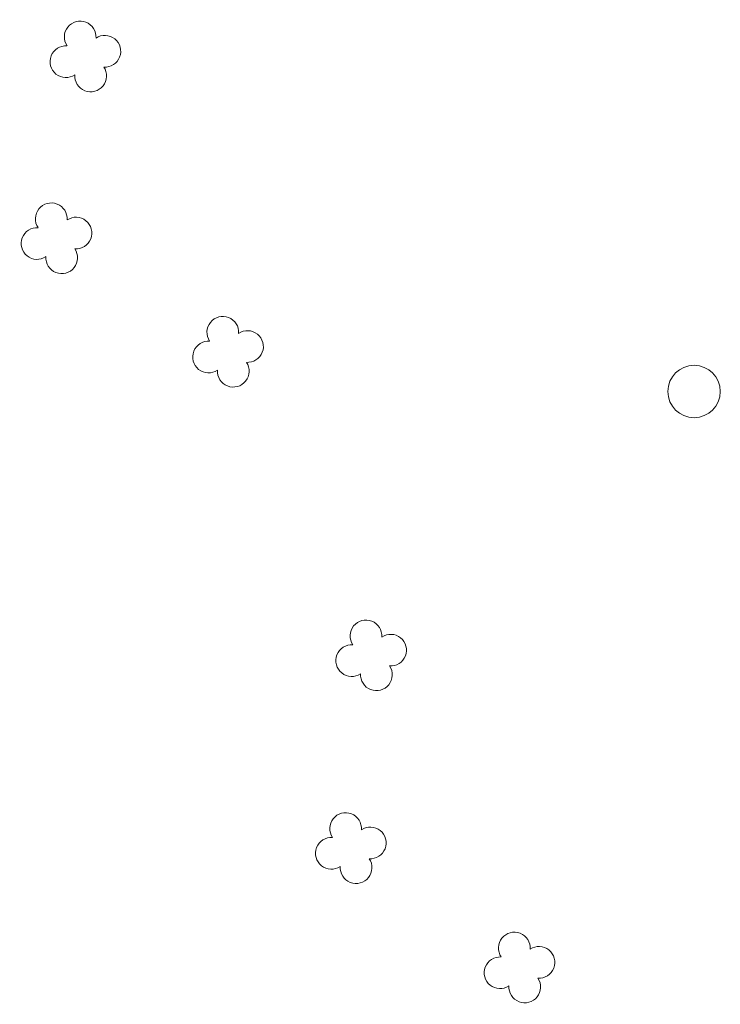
# Model space of a CAD drawing. Header units: metres. Extents: x 43144 to 46063, y 371355 to 373145.
# Tile 48 of 136: x 45253 to 45269, y 372150 to 372172. Entities that reach past the tile are written whole.
import ezdxf

# ---------------------------------------------------------------- set-up
doc = ezdxf.new("R2010")
doc.units = ezdxf.units.M

msp = doc.modelspace()

# ---------------------------------------------------------------- linework, layer by layer
at = {"layer": '', "color": 30, "linetype": 'Continuous', "lineweight": 0}
msp.add_circle((45268.296, 372163.713), 0.6, dxfattribs=at)
msp.add_circle((45268.296, 372163.713), 0.6, dxfattribs=at)
msp.add_circle((45268.296, 372163.713), 0.6, dxfattribs=at)
msp.add_circle((45268.296, 372163.713), 0.6, dxfattribs=at)
msp.add_circle((45268.296, 372163.713), 0.6, dxfattribs=at)
msp.add_circle((45268.296, 372163.713), 0.6, dxfattribs=at)
msp.add_circle((45268.296, 372163.713), 0.6, dxfattribs=at)
msp.add_circle((45268.296, 372163.713), 0.6, dxfattribs=at)
msp.add_circle((45268.296, 372163.713), 0.6, dxfattribs=at)
msp.add_circle((45268.296, 372163.713), 0.6, dxfattribs=at)
msp.add_circle((45268.296, 372163.713), 0.6, dxfattribs=at)
msp.add_circle((45268.296, 372163.713), 0.6, dxfattribs=at)
msp.add_circle((45268.296, 372163.713), 0.6, dxfattribs=at)
msp.add_circle((45268.296, 372163.713), 0.6, dxfattribs=at)
msp.add_circle((45268.296, 372163.713), 0.6, dxfattribs=at)
msp.add_circle((45268.296, 372163.713), 0.6, dxfattribs=at)
msp.add_circle((45268.296, 372163.713), 0.6, dxfattribs=at)
msp.add_circle((45268.296, 372163.713), 0.6, dxfattribs=at)
msp.add_circle((45268.296, 372163.713), 0.6, dxfattribs=at)
msp.add_circle((45268.296, 372163.713), 0.6, dxfattribs=at)
msp.add_circle((45268.296, 372163.713), 0.6, dxfattribs=at)
msp.add_circle((45268.296, 372163.713), 0.6, dxfattribs=at)
msp.add_circle((45268.296, 372163.713), 0.6, dxfattribs=at)
msp.add_circle((45268.296, 372163.713), 0.6, dxfattribs=at)
msp.add_circle((45268.296, 372163.713), 0.6, dxfattribs=at)
msp.add_circle((45268.296, 372163.713), 0.6, dxfattribs=at)
msp.add_circle((45268.296, 372163.713), 0.6, dxfattribs=at)
msp.add_circle((45268.296, 372163.713), 0.6, dxfattribs=at)
msp.add_circle((45268.296, 372163.713), 0.6, dxfattribs=at)
msp.add_circle((45268.296, 372163.713), 0.6, dxfattribs=at)
msp.add_circle((45268.296, 372163.713), 0.6, dxfattribs=at)
msp.add_circle((45268.296, 372163.713), 0.6, dxfattribs=at)
msp.add_circle((45268.296, 372163.713), 0.6, dxfattribs=at)
msp.add_circle((45268.296, 372163.713), 0.6, dxfattribs=at)
at = {"layer": '', "color": 116, "linetype": 'Continuous', "lineweight": 13, "extrusion": (0, 0, -1)}
for centre, start, end in [((-45254.243, 372171.834), 326.0753, 183.9246), ((-45254.243, 372171.834), 326.0753, 183.9246), ((-45254.243, 372171.834), 326.0753, 183.9246), ((-45254.243, 372171.834), 326.0753, 183.9246), ((-45254.243, 372171.834), 326.0753, 183.9246), ((-45254.243, 372171.834), 326.0753, 183.9246), ((-45254.243, 372171.834), 326.0753, 183.9246), ((-45254.243, 372171.834), 326.0753, 183.9246), ((-45254.243, 372171.834), 326.0753, 183.9246), ((-45254.243, 372171.834), 326.0753, 183.9246), ((-45254.243, 372171.834), 326.0753, 183.9246), ((-45254.243, 372171.834), 326.0753, 183.9246), ((-45254.243, 372171.834), 326.0753, 183.9246), ((-45254.243, 372171.834), 326.0753, 183.9246), ((-45254.243, 372171.834), 326.0753, 183.9246), ((-45254.243, 372171.834), 326.0753, 183.9246), ((-45254.243, 372171.834), 326.0753, 183.9246), ((-45254.243, 372171.834), 326.0753, 183.9246), ((-45254.243, 372171.834), 326.0753, 183.9246), ((-45254.243, 372171.834), 326.0753, 183.9246), ((-45254.243, 372171.834), 326.0753, 183.9246), ((-45254.243, 372171.834), 326.0753, 183.9246), ((-45254.243, 372171.834), 326.0753, 183.9246), ((-45254.243, 372171.834), 326.0753, 183.9246), ((-45254.243, 372171.834), 326.0753, 183.9246), ((-45254.243, 372171.834), 326.0753, 183.9246), ((-45254.243, 372171.834), 326.0753, 183.9246), ((-45254.243, 372171.834), 326.0753, 183.9246), ((-45254.243, 372171.834), 326.0753, 183.9246), ((-45254.243, 372171.834), 326.0753, 183.9246), ((-45254.243, 372171.834), 326.0753, 183.9246), ((-45254.243, 372171.834), 326.0753, 183.9246), ((-45254.243, 372171.834), 326.0753, 183.9246), ((-45254.243, 372171.834), 326.0753, 183.9246), ((-45254.808, 372171.507), 56.0753, 273.9246), ((-45254.808, 372171.507), 56.0753, 273.9246), ((-45254.808, 372171.507), 56.0753, 273.9246), ((-45254.808, 372171.507), 56.0753, 273.9246), ((-45254.808, 372171.507), 56.0753, 273.9246), ((-45254.808, 372171.507), 56.0753, 273.9246), ((-45254.808, 372171.507), 56.0753, 273.9246), ((-45254.808, 372171.507), 56.0753, 273.9246), ((-45254.808, 372171.507), 56.0753, 273.9246), ((-45254.808, 372171.507), 56.0753, 273.9246), ((-45254.808, 372171.507), 56.0753, 273.9246), ((-45254.808, 372171.507), 56.0753, 273.9246), ((-45254.808, 372171.507), 56.0753, 273.9246), ((-45254.808, 372171.507), 56.0753, 273.9246), ((-45254.808, 372171.507), 56.0753, 273.9246), ((-45254.808, 372171.507), 56.0753, 273.9246), ((-45254.808, 372171.507), 56.0753, 273.9246), ((-45254.808, 372171.507), 56.0753, 273.9246), ((-45254.808, 372171.507), 56.0753, 273.9246), ((-45254.808, 372171.507), 56.0753, 273.9246), ((-45254.808, 372171.507), 56.0753, 273.9246), ((-45254.808, 372171.507), 56.0753, 273.9246), ((-45254.808, 372171.507), 56.0753, 273.9246), ((-45254.808, 372171.507), 56.0753, 273.9246), ((-45254.808, 372171.507), 56.0753, 273.9246), ((-45254.808, 372171.507), 56.0753, 273.9246), ((-45254.808, 372171.507), 56.0753, 273.9246), ((-45254.808, 372171.507), 56.0753, 273.9246), ((-45254.808, 372171.507), 56.0753, 273.9246), ((-45254.808, 372171.507), 56.0753, 273.9246), ((-45254.808, 372171.507), 56.0753, 273.9246), ((-45254.808, 372171.507), 56.0753, 273.9246), ((-45254.808, 372171.507), 56.0753, 273.9246), ((-45254.808, 372171.507), 56.0753, 273.9246), ((-45253.916, 372171.268), 236.0753, 93.9246), ((-45253.916, 372171.268), 236.0753, 93.9246), ((-45253.916, 372171.268), 236.0753, 93.9246), ((-45253.916, 372171.268), 236.0753, 93.9246), ((-45253.916, 372171.268), 236.0753, 93.9246), ((-45253.916, 372171.268), 236.0753, 93.9246), ((-45253.916, 372171.268), 236.0753, 93.9246), ((-45253.916, 372171.268), 236.0753, 93.9246), ((-45253.916, 372171.268), 236.0753, 93.9246), ((-45253.916, 372171.268), 236.0753, 93.9246), ((-45253.916, 372171.268), 236.0753, 93.9246), ((-45253.916, 372171.268), 236.0753, 93.9246), ((-45253.916, 372171.268), 236.0753, 93.9246), ((-45253.916, 372171.268), 236.0753, 93.9246), ((-45253.916, 372171.268), 236.0753, 93.9246), ((-45253.916, 372171.268), 236.0753, 93.9246), ((-45253.916, 372171.268), 236.0753, 93.9246), ((-45253.916, 372171.268), 236.0753, 93.9246), ((-45253.916, 372171.268), 236.0753, 93.9246), ((-45253.916, 372171.268), 236.0753, 93.9246), ((-45253.916, 372171.268), 236.0753, 93.9246), ((-45253.916, 372171.268), 236.0753, 93.9246), ((-45253.916, 372171.268), 236.0753, 93.9246), ((-45253.916, 372171.268), 236.0753, 93.9246), ((-45253.916, 372171.268), 236.0753, 93.9246), ((-45253.916, 372171.268), 236.0753, 93.9246), ((-45253.916, 372171.268), 236.0753, 93.9246), ((-45253.916, 372171.268), 236.0753, 93.9246), ((-45253.916, 372171.268), 236.0753, 93.9246), ((-45253.916, 372171.268), 236.0753, 93.9246), ((-45253.916, 372171.268), 236.0753, 93.9246), ((-45253.916, 372171.268), 236.0753, 93.9246), ((-45253.916, 372171.268), 236.0753, 93.9246), ((-45253.916, 372171.268), 236.0753, 93.9246), ((-45254.482, 372170.942), 146.0753, 3.9246), ((-45254.482, 372170.942), 146.0753, 3.9246), ((-45254.482, 372170.942), 146.0753, 3.9246), ((-45254.482, 372170.942), 146.0753, 3.9246), ((-45254.482, 372170.942), 146.0753, 3.9246), ((-45254.482, 372170.942), 146.0753, 3.9246), ((-45254.482, 372170.942), 146.0753, 3.9246), ((-45254.482, 372170.942), 146.0753, 3.9246), ((-45254.482, 372170.942), 146.0753, 3.9246), ((-45254.482, 372170.942), 146.0753, 3.9246), ((-45254.482, 372170.942), 146.0753, 3.9246), ((-45254.482, 372170.942), 146.0753, 3.9246), ((-45254.482, 372170.942), 146.0753, 3.9246), ((-45254.482, 372170.942), 146.0753, 3.9246), ((-45254.482, 372170.942), 146.0753, 3.9246), ((-45254.482, 372170.942), 146.0753, 3.9246), ((-45254.482, 372170.942), 146.0753, 3.9246), ((-45254.482, 372170.942), 146.0753, 3.9246), ((-45254.482, 372170.942), 146.0753, 3.9246), ((-45254.482, 372170.942), 146.0753, 3.9246), ((-45254.482, 372170.942), 146.0753, 3.9246), ((-45254.482, 372170.942), 146.0753, 3.9246), ((-45254.482, 372170.942), 146.0753, 3.9246), ((-45254.482, 372170.942), 146.0753, 3.9246), ((-45254.482, 372170.942), 146.0753, 3.9246), ((-45254.482, 372170.942), 146.0753, 3.9246), ((-45254.482, 372170.942), 146.0753, 3.9246), ((-45254.482, 372170.942), 146.0753, 3.9246), ((-45254.482, 372170.942), 146.0753, 3.9246), ((-45254.482, 372170.942), 146.0753, 3.9246), ((-45254.482, 372170.942), 146.0753, 3.9246), ((-45254.482, 372170.942), 146.0753, 3.9246), ((-45254.482, 372170.942), 146.0753, 3.9246), ((-45254.482, 372170.942), 146.0753, 3.9246), ((-45253.581, 372167.669), 326.0753, 183.9246), ((-45253.581, 372167.669), 326.0753, 183.9246), ((-45253.581, 372167.669), 326.0753, 183.9246), ((-45253.581, 372167.669), 326.0753, 183.9246), ((-45253.581, 372167.669), 326.0753, 183.9246), ((-45253.581, 372167.669), 326.0753, 183.9246), ((-45253.581, 372167.669), 326.0753, 183.9246), ((-45253.581, 372167.669), 326.0753, 183.9246), ((-45253.581, 372167.669), 326.0753, 183.9246), ((-45253.581, 372167.669), 326.0753, 183.9246), ((-45253.581, 372167.669), 326.0753, 183.9246), ((-45253.581, 372167.669), 326.0753, 183.9246), ((-45253.581, 372167.669), 326.0753, 183.9246), ((-45253.581, 372167.669), 326.0753, 183.9246), ((-45253.581, 372167.669), 326.0753, 183.9246), ((-45253.581, 372167.669), 326.0753, 183.9246), ((-45253.581, 372167.669), 326.0753, 183.9246), ((-45253.581, 372167.669), 326.0753, 183.9246), ((-45253.581, 372167.669), 326.0753, 183.9246), ((-45253.581, 372167.669), 326.0753, 183.9246), ((-45253.581, 372167.669), 326.0753, 183.9246), ((-45253.581, 372167.669), 326.0753, 183.9246), ((-45253.581, 372167.669), 326.0753, 183.9246), ((-45253.581, 372167.669), 326.0753, 183.9246), ((-45253.581, 372167.669), 326.0753, 183.9246), ((-45253.581, 372167.669), 326.0753, 183.9246), ((-45253.581, 372167.669), 326.0753, 183.9246), ((-45253.581, 372167.669), 326.0753, 183.9246), ((-45253.581, 372167.669), 326.0753, 183.9246), ((-45253.581, 372167.669), 326.0753, 183.9246), ((-45253.581, 372167.669), 326.0753, 183.9246), ((-45253.581, 372167.669), 326.0753, 183.9246), ((-45253.581, 372167.669), 326.0753, 183.9246), ((-45253.581, 372167.669), 326.0753, 183.9246), ((-45254.146, 372167.342), 56.0753, 273.9246), ((-45254.146, 372167.342), 56.0753, 273.9246), ((-45254.146, 372167.342), 56.0753, 273.9246), ((-45254.146, 372167.342), 56.0753, 273.9246), ((-45254.146, 372167.342), 56.0753, 273.9246), ((-45254.146, 372167.342), 56.0753, 273.9246), ((-45254.146, 372167.342), 56.0753, 273.9246), ((-45254.146, 372167.342), 56.0753, 273.9246), ((-45254.146, 372167.342), 56.0753, 273.9246), ((-45254.146, 372167.342), 56.0753, 273.9246), ((-45254.146, 372167.342), 56.0753, 273.9246), ((-45254.146, 372167.342), 56.0753, 273.9246), ((-45254.146, 372167.342), 56.0753, 273.9246), ((-45254.146, 372167.342), 56.0753, 273.9246), ((-45254.146, 372167.342), 56.0753, 273.9246), ((-45254.146, 372167.342), 56.0753, 273.9246), ((-45254.146, 372167.342), 56.0753, 273.9246), ((-45254.146, 372167.342), 56.0753, 273.9246), ((-45254.146, 372167.342), 56.0753, 273.9246), ((-45254.146, 372167.342), 56.0753, 273.9246), ((-45254.146, 372167.342), 56.0753, 273.9246), ((-45254.146, 372167.342), 56.0753, 273.9246), ((-45254.146, 372167.342), 56.0753, 273.9246), ((-45254.146, 372167.342), 56.0753, 273.9246), ((-45254.146, 372167.342), 56.0753, 273.9246), ((-45254.146, 372167.342), 56.0753, 273.9246), ((-45254.146, 372167.342), 56.0753, 273.9246), ((-45254.146, 372167.342), 56.0753, 273.9246), ((-45254.146, 372167.342), 56.0753, 273.9246), ((-45254.146, 372167.342), 56.0753, 273.9246), ((-45254.146, 372167.342), 56.0753, 273.9246), ((-45254.146, 372167.342), 56.0753, 273.9246), ((-45254.146, 372167.342), 56.0753, 273.9246), ((-45254.146, 372167.342), 56.0753, 273.9246), ((-45253.254, 372167.103), 236.0753, 93.9246), ((-45253.254, 372167.103), 236.0753, 93.9246), ((-45253.254, 372167.103), 236.0753, 93.9246), ((-45253.254, 372167.103), 236.0753, 93.9246), ((-45253.254, 372167.103), 236.0753, 93.9246), ((-45253.254, 372167.103), 236.0753, 93.9246), ((-45253.254, 372167.103), 236.0753, 93.9246), ((-45253.254, 372167.103), 236.0753, 93.9246), ((-45253.254, 372167.103), 236.0753, 93.9246), ((-45253.254, 372167.103), 236.0753, 93.9246), ((-45253.254, 372167.103), 236.0753, 93.9246), ((-45253.254, 372167.103), 236.0753, 93.9246), ((-45253.254, 372167.103), 236.0753, 93.9246), ((-45253.254, 372167.103), 236.0753, 93.9246), ((-45253.254, 372167.103), 236.0753, 93.9246), ((-45253.254, 372167.103), 236.0753, 93.9246), ((-45253.254, 372167.103), 236.0753, 93.9246), ((-45253.254, 372167.103), 236.0753, 93.9246), ((-45253.254, 372167.103), 236.0753, 93.9246), ((-45253.254, 372167.103), 236.0753, 93.9246), ((-45253.254, 372167.103), 236.0753, 93.9246), ((-45253.254, 372167.103), 236.0753, 93.9246), ((-45253.254, 372167.103), 236.0753, 93.9246), ((-45253.254, 372167.103), 236.0753, 93.9246), ((-45253.254, 372167.103), 236.0753, 93.9246), ((-45253.254, 372167.103), 236.0753, 93.9246), ((-45253.254, 372167.103), 236.0753, 93.9246), ((-45253.254, 372167.103), 236.0753, 93.9246), ((-45253.254, 372167.103), 236.0753, 93.9246), ((-45253.254, 372167.103), 236.0753, 93.9246), ((-45253.254, 372167.103), 236.0753, 93.9246), ((-45253.254, 372167.103), 236.0753, 93.9246), ((-45253.254, 372167.103), 236.0753, 93.9246), ((-45253.254, 372167.103), 236.0753, 93.9246), ((-45253.82, 372166.777), 146.0753, 3.9246), ((-45253.82, 372166.777), 146.0753, 3.9246), ((-45253.82, 372166.777), 146.0753, 3.9246), ((-45253.82, 372166.777), 146.0753, 3.9246), ((-45253.82, 372166.777), 146.0753, 3.9246), ((-45253.82, 372166.777), 146.0753, 3.9246), ((-45253.82, 372166.777), 146.0753, 3.9246), ((-45253.82, 372166.777), 146.0753, 3.9246), ((-45253.82, 372166.777), 146.0753, 3.9246), ((-45253.82, 372166.777), 146.0753, 3.9246), ((-45253.82, 372166.777), 146.0753, 3.9246), ((-45253.82, 372166.777), 146.0753, 3.9246), ((-45253.82, 372166.777), 146.0753, 3.9246), ((-45253.82, 372166.777), 146.0753, 3.9246), ((-45253.82, 372166.777), 146.0753, 3.9246), ((-45253.82, 372166.777), 146.0753, 3.9246), ((-45253.82, 372166.777), 146.0753, 3.9246), ((-45253.82, 372166.777), 146.0753, 3.9246), ((-45253.82, 372166.777), 146.0753, 3.9246), ((-45253.82, 372166.777), 146.0753, 3.9246), ((-45253.82, 372166.777), 146.0753, 3.9246), ((-45253.82, 372166.777), 146.0753, 3.9246), ((-45253.82, 372166.777), 146.0753, 3.9246), ((-45253.82, 372166.777), 146.0753, 3.9246), ((-45253.82, 372166.777), 146.0753, 3.9246), ((-45253.82, 372166.777), 146.0753, 3.9246), ((-45253.82, 372166.777), 146.0753, 3.9246), ((-45253.82, 372166.777), 146.0753, 3.9246), ((-45253.82, 372166.777), 146.0753, 3.9246), ((-45253.82, 372166.777), 146.0753, 3.9246), ((-45253.82, 372166.777), 146.0753, 3.9246), ((-45253.82, 372166.777), 146.0753, 3.9246), ((-45253.82, 372166.777), 146.0753, 3.9246), ((-45253.82, 372166.777), 146.0753, 3.9246), ((-45257.508, 372165.07), 326.0753, 183.9246), ((-45257.508, 372165.07), 326.0753, 183.9246), ((-45257.508, 372165.07), 326.0753, 183.9246), ((-45257.508, 372165.07), 326.0753, 183.9246), ((-45257.508, 372165.07), 326.0753, 183.9246), ((-45257.508, 372165.07), 326.0753, 183.9246), ((-45257.508, 372165.07), 326.0753, 183.9246), ((-45257.508, 372165.07), 326.0753, 183.9246), ((-45257.508, 372165.07), 326.0753, 183.9246), ((-45257.508, 372165.07), 326.0753, 183.9246), ((-45257.508, 372165.07), 326.0753, 183.9246), ((-45257.508, 372165.07), 326.0753, 183.9246), ((-45257.508, 372165.07), 326.0753, 183.9246), ((-45257.508, 372165.07), 326.0753, 183.9246), ((-45257.508, 372165.07), 326.0753, 183.9246), ((-45257.508, 372165.07), 326.0753, 183.9246), ((-45257.508, 372165.07), 326.0753, 183.9246), ((-45257.508, 372165.07), 326.0753, 183.9246), ((-45257.508, 372165.07), 326.0753, 183.9246), ((-45257.508, 372165.07), 326.0753, 183.9246), ((-45257.508, 372165.07), 326.0753, 183.9246), ((-45257.508, 372165.07), 326.0753, 183.9246), ((-45257.508, 372165.07), 326.0753, 183.9246), ((-45257.508, 372165.07), 326.0753, 183.9246), ((-45257.508, 372165.07), 326.0753, 183.9246), ((-45257.508, 372165.07), 326.0753, 183.9246), ((-45257.508, 372165.07), 326.0753, 183.9246), ((-45257.508, 372165.07), 326.0753, 183.9246), ((-45257.508, 372165.07), 326.0753, 183.9246), ((-45257.508, 372165.07), 326.0753, 183.9246), ((-45257.508, 372165.07), 326.0753, 183.9246), ((-45257.508, 372165.07), 326.0753, 183.9246), ((-45257.508, 372165.07), 326.0753, 183.9246), ((-45257.508, 372165.07), 326.0753, 183.9246), ((-45258.073, 372164.743), 56.0753, 273.9246), ((-45258.073, 372164.743), 56.0753, 273.9246), ((-45258.073, 372164.743), 56.0753, 273.9246), ((-45258.073, 372164.743), 56.0753, 273.9246), ((-45258.073, 372164.743), 56.0753, 273.9246), ((-45258.073, 372164.743), 56.0753, 273.9246), ((-45258.073, 372164.743), 56.0753, 273.9246), ((-45258.073, 372164.743), 56.0753, 273.9246), ((-45258.073, 372164.743), 56.0753, 273.9246), ((-45258.073, 372164.743), 56.0753, 273.9246), ((-45258.073, 372164.743), 56.0753, 273.9246), ((-45258.073, 372164.743), 56.0753, 273.9246), ((-45258.073, 372164.743), 56.0753, 273.9246), ((-45258.073, 372164.743), 56.0753, 273.9246), ((-45258.073, 372164.743), 56.0753, 273.9246), ((-45258.073, 372164.743), 56.0753, 273.9246), ((-45258.073, 372164.743), 56.0753, 273.9246), ((-45258.073, 372164.743), 56.0753, 273.9246), ((-45258.073, 372164.743), 56.0753, 273.9246), ((-45258.073, 372164.743), 56.0753, 273.9246), ((-45258.073, 372164.743), 56.0753, 273.9246), ((-45258.073, 372164.743), 56.0753, 273.9246), ((-45258.073, 372164.743), 56.0753, 273.9246), ((-45258.073, 372164.743), 56.0753, 273.9246), ((-45258.073, 372164.743), 56.0753, 273.9246), ((-45258.073, 372164.743), 56.0753, 273.9246), ((-45258.073, 372164.743), 56.0753, 273.9246), ((-45258.073, 372164.743), 56.0753, 273.9246), ((-45258.073, 372164.743), 56.0753, 273.9246), ((-45258.073, 372164.743), 56.0753, 273.9246), ((-45258.073, 372164.743), 56.0753, 273.9246), ((-45258.073, 372164.743), 56.0753, 273.9246), ((-45258.073, 372164.743), 56.0753, 273.9246), ((-45258.073, 372164.743), 56.0753, 273.9246), ((-45257.181, 372164.504), 236.0753, 93.9246), ((-45257.181, 372164.504), 236.0753, 93.9246), ((-45257.181, 372164.504), 236.0753, 93.9246), ((-45257.181, 372164.504), 236.0753, 93.9246), ((-45257.181, 372164.504), 236.0753, 93.9246), ((-45257.181, 372164.504), 236.0753, 93.9246), ((-45257.181, 372164.504), 236.0753, 93.9246), ((-45257.181, 372164.504), 236.0753, 93.9246), ((-45257.181, 372164.504), 236.0753, 93.9246), ((-45257.181, 372164.504), 236.0753, 93.9246), ((-45257.181, 372164.504), 236.0753, 93.9246), ((-45257.181, 372164.504), 236.0753, 93.9246), ((-45257.181, 372164.504), 236.0753, 93.9246), ((-45257.181, 372164.504), 236.0753, 93.9246), ((-45257.181, 372164.504), 236.0753, 93.9246), ((-45257.181, 372164.504), 236.0753, 93.9246), ((-45257.181, 372164.504), 236.0753, 93.9246), ((-45257.181, 372164.504), 236.0753, 93.9246), ((-45257.181, 372164.504), 236.0753, 93.9246), ((-45257.181, 372164.504), 236.0753, 93.9246), ((-45257.181, 372164.504), 236.0753, 93.9246), ((-45257.181, 372164.504), 236.0753, 93.9246), ((-45257.181, 372164.504), 236.0753, 93.9246), ((-45257.181, 372164.504), 236.0753, 93.9246), ((-45257.181, 372164.504), 236.0753, 93.9246), ((-45257.181, 372164.504), 236.0753, 93.9246), ((-45257.181, 372164.504), 236.0753, 93.9246), ((-45257.181, 372164.504), 236.0753, 93.9246), ((-45257.181, 372164.504), 236.0753, 93.9246), ((-45257.181, 372164.504), 236.0753, 93.9246), ((-45257.181, 372164.504), 236.0753, 93.9246), ((-45257.181, 372164.504), 236.0753, 93.9246), ((-45257.181, 372164.504), 236.0753, 93.9246), ((-45257.181, 372164.504), 236.0753, 93.9246), ((-45257.747, 372164.178), 146.0753, 3.9246), ((-45257.747, 372164.178), 146.0753, 3.9246), ((-45257.747, 372164.178), 146.0753, 3.9246), ((-45257.747, 372164.178), 146.0753, 3.9246), ((-45257.747, 372164.178), 146.0753, 3.9246), ((-45257.747, 372164.178), 146.0753, 3.9246), ((-45257.747, 372164.178), 146.0753, 3.9246), ((-45257.747, 372164.178), 146.0753, 3.9246), ((-45257.747, 372164.178), 146.0753, 3.9246), ((-45257.747, 372164.178), 146.0753, 3.9246), ((-45257.747, 372164.178), 146.0753, 3.9246), ((-45257.747, 372164.178), 146.0753, 3.9246), ((-45257.747, 372164.178), 146.0753, 3.9246), ((-45257.747, 372164.178), 146.0753, 3.9246), ((-45257.747, 372164.178), 146.0753, 3.9246), ((-45257.747, 372164.178), 146.0753, 3.9246), ((-45257.747, 372164.178), 146.0753, 3.9246), ((-45257.747, 372164.178), 146.0753, 3.9246), ((-45257.747, 372164.178), 146.0753, 3.9246), ((-45257.747, 372164.178), 146.0753, 3.9246), ((-45257.747, 372164.178), 146.0753, 3.9246), ((-45257.747, 372164.178), 146.0753, 3.9246), ((-45257.747, 372164.178), 146.0753, 3.9246), ((-45257.747, 372164.178), 146.0753, 3.9246), ((-45257.747, 372164.178), 146.0753, 3.9246), ((-45257.747, 372164.178), 146.0753, 3.9246), ((-45257.747, 372164.178), 146.0753, 3.9246), ((-45257.747, 372164.178), 146.0753, 3.9246), ((-45257.747, 372164.178), 146.0753, 3.9246), ((-45257.747, 372164.178), 146.0753, 3.9246), ((-45257.747, 372164.178), 146.0753, 3.9246), ((-45257.747, 372164.178), 146.0753, 3.9246), ((-45257.747, 372164.178), 146.0753, 3.9246), ((-45257.747, 372164.178), 146.0753, 3.9246), ((-45260.785, 372158.115), 326.0753, 183.9246), ((-45260.785, 372158.115), 326.0753, 183.9246), ((-45260.785, 372158.115), 326.0753, 183.9246), ((-45260.785, 372158.115), 326.0753, 183.9246), ((-45260.785, 372158.115), 326.0753, 183.9246), ((-45260.785, 372158.115), 326.0753, 183.9246), ((-45260.785, 372158.115), 326.0753, 183.9246), ((-45260.785, 372158.115), 326.0753, 183.9246), ((-45260.785, 372158.115), 326.0753, 183.9246), ((-45260.785, 372158.115), 326.0753, 183.9246), ((-45260.785, 372158.115), 326.0753, 183.9246), ((-45260.785, 372158.115), 326.0753, 183.9246), ((-45260.785, 372158.115), 326.0753, 183.9246), ((-45260.785, 372158.115), 326.0753, 183.9246), ((-45260.785, 372158.115), 326.0753, 183.9246), ((-45260.785, 372158.115), 326.0753, 183.9246), ((-45260.785, 372158.115), 326.0753, 183.9246), ((-45260.785, 372158.115), 326.0753, 183.9246), ((-45260.785, 372158.115), 326.0753, 183.9246), ((-45260.785, 372158.115), 326.0753, 183.9246), ((-45260.785, 372158.115), 326.0753, 183.9246), ((-45260.785, 372158.115), 326.0753, 183.9246), ((-45260.785, 372158.115), 326.0753, 183.9246), ((-45260.785, 372158.115), 326.0753, 183.9246), ((-45260.785, 372158.115), 326.0753, 183.9246), ((-45260.785, 372158.115), 326.0753, 183.9246), ((-45260.785, 372158.115), 326.0753, 183.9246), ((-45260.785, 372158.115), 326.0753, 183.9246), ((-45260.785, 372158.115), 326.0753, 183.9246), ((-45260.785, 372158.115), 326.0753, 183.9246), ((-45260.785, 372158.115), 326.0753, 183.9246), ((-45260.785, 372158.115), 326.0753, 183.9246), ((-45260.785, 372158.115), 326.0753, 183.9246), ((-45260.785, 372158.115), 326.0753, 183.9246), ((-45261.35, 372157.788), 56.0753, 273.9246), ((-45261.35, 372157.788), 56.0753, 273.9246), ((-45261.35, 372157.788), 56.0753, 273.9246), ((-45261.35, 372157.788), 56.0753, 273.9246), ((-45261.35, 372157.788), 56.0753, 273.9246), ((-45261.35, 372157.788), 56.0753, 273.9246), ((-45261.35, 372157.788), 56.0753, 273.9246), ((-45261.35, 372157.788), 56.0753, 273.9246), ((-45261.35, 372157.788), 56.0753, 273.9246), ((-45261.35, 372157.788), 56.0753, 273.9246), ((-45261.35, 372157.788), 56.0753, 273.9246), ((-45261.35, 372157.788), 56.0753, 273.9246), ((-45261.35, 372157.788), 56.0753, 273.9246), ((-45261.35, 372157.788), 56.0753, 273.9246), ((-45261.35, 372157.788), 56.0753, 273.9246), ((-45261.35, 372157.788), 56.0753, 273.9246), ((-45261.35, 372157.788), 56.0753, 273.9246), ((-45261.35, 372157.788), 56.0753, 273.9246), ((-45261.35, 372157.788), 56.0753, 273.9246), ((-45261.35, 372157.788), 56.0753, 273.9246), ((-45261.35, 372157.788), 56.0753, 273.9246), ((-45261.35, 372157.788), 56.0753, 273.9246), ((-45261.35, 372157.788), 56.0753, 273.9246), ((-45261.35, 372157.788), 56.0753, 273.9246), ((-45261.35, 372157.788), 56.0753, 273.9246), ((-45261.35, 372157.788), 56.0753, 273.9246), ((-45261.35, 372157.788), 56.0753, 273.9246), ((-45261.35, 372157.788), 56.0753, 273.9246), ((-45261.35, 372157.788), 56.0753, 273.9246), ((-45261.35, 372157.788), 56.0753, 273.9246), ((-45261.35, 372157.788), 56.0753, 273.9246), ((-45261.35, 372157.788), 56.0753, 273.9246), ((-45261.35, 372157.788), 56.0753, 273.9246), ((-45261.35, 372157.788), 56.0753, 273.9246), ((-45260.458, 372157.549), 236.0753, 93.9246), ((-45260.458, 372157.549), 236.0753, 93.9246), ((-45260.458, 372157.549), 236.0753, 93.9246), ((-45260.458, 372157.549), 236.0753, 93.9246), ((-45260.458, 372157.549), 236.0753, 93.9246), ((-45260.458, 372157.549), 236.0753, 93.9246), ((-45260.458, 372157.549), 236.0753, 93.9246), ((-45260.458, 372157.549), 236.0753, 93.9246), ((-45260.458, 372157.549), 236.0753, 93.9246), ((-45260.458, 372157.549), 236.0753, 93.9246), ((-45260.458, 372157.549), 236.0753, 93.9246), ((-45260.458, 372157.549), 236.0753, 93.9246), ((-45260.458, 372157.549), 236.0753, 93.9246), ((-45260.458, 372157.549), 236.0753, 93.9246), ((-45260.458, 372157.549), 236.0753, 93.9246), ((-45260.458, 372157.549), 236.0753, 93.9246), ((-45260.458, 372157.549), 236.0753, 93.9246), ((-45260.458, 372157.549), 236.0753, 93.9246), ((-45260.458, 372157.549), 236.0753, 93.9246), ((-45260.458, 372157.549), 236.0753, 93.9246), ((-45260.458, 372157.549), 236.0753, 93.9246), ((-45260.458, 372157.549), 236.0753, 93.9246), ((-45260.458, 372157.549), 236.0753, 93.9246), ((-45260.458, 372157.549), 236.0753, 93.9246), ((-45260.458, 372157.549), 236.0753, 93.9246), ((-45260.458, 372157.549), 236.0753, 93.9246), ((-45260.458, 372157.549), 236.0753, 93.9246), ((-45260.458, 372157.549), 236.0753, 93.9246), ((-45260.458, 372157.549), 236.0753, 93.9246), ((-45260.458, 372157.549), 236.0753, 93.9246), ((-45260.458, 372157.549), 236.0753, 93.9246), ((-45260.458, 372157.549), 236.0753, 93.9246), ((-45260.458, 372157.549), 236.0753, 93.9246), ((-45260.458, 372157.549), 236.0753, 93.9246), ((-45261.024, 372157.223), 146.0753, 3.9246), ((-45261.024, 372157.223), 146.0753, 3.9246), ((-45261.024, 372157.223), 146.0753, 3.9246), ((-45261.024, 372157.223), 146.0753, 3.9246), ((-45261.024, 372157.223), 146.0753, 3.9246), ((-45261.024, 372157.223), 146.0753, 3.9246), ((-45261.024, 372157.223), 146.0753, 3.9246), ((-45261.024, 372157.223), 146.0753, 3.9246), ((-45261.024, 372157.223), 146.0753, 3.9246), ((-45261.024, 372157.223), 146.0753, 3.9246), ((-45261.024, 372157.223), 146.0753, 3.9246), ((-45261.024, 372157.223), 146.0753, 3.9246), ((-45261.024, 372157.223), 146.0753, 3.9246), ((-45261.024, 372157.223), 146.0753, 3.9246), ((-45261.024, 372157.223), 146.0753, 3.9246), ((-45261.024, 372157.223), 146.0753, 3.9246), ((-45261.024, 372157.223), 146.0753, 3.9246), ((-45261.024, 372157.223), 146.0753, 3.9246), ((-45261.024, 372157.223), 146.0753, 3.9246), ((-45261.024, 372157.223), 146.0753, 3.9246), ((-45261.024, 372157.223), 146.0753, 3.9246), ((-45261.024, 372157.223), 146.0753, 3.9246), ((-45261.024, 372157.223), 146.0753, 3.9246), ((-45261.024, 372157.223), 146.0753, 3.9246), ((-45261.024, 372157.223), 146.0753, 3.9246), ((-45261.024, 372157.223), 146.0753, 3.9246), ((-45261.024, 372157.223), 146.0753, 3.9246), ((-45261.024, 372157.223), 146.0753, 3.9246), ((-45261.024, 372157.223), 146.0753, 3.9246), ((-45261.024, 372157.223), 146.0753, 3.9246), ((-45261.024, 372157.223), 146.0753, 3.9246), ((-45261.024, 372157.223), 146.0753, 3.9246), ((-45261.024, 372157.223), 146.0753, 3.9246), ((-45261.024, 372157.223), 146.0753, 3.9246), ((-45260.319, 372153.7), 326.0753, 183.9246), ((-45260.319, 372153.7), 326.0753, 183.9246), ((-45260.319, 372153.7), 326.0753, 183.9246), ((-45260.319, 372153.7), 326.0753, 183.9246), ((-45260.319, 372153.7), 326.0753, 183.9246), ((-45260.319, 372153.7), 326.0753, 183.9246), ((-45260.319, 372153.7), 326.0753, 183.9246), ((-45260.319, 372153.7), 326.0753, 183.9246), ((-45260.319, 372153.7), 326.0753, 183.9246), ((-45260.319, 372153.7), 326.0753, 183.9246), ((-45260.319, 372153.7), 326.0753, 183.9246), ((-45260.319, 372153.7), 326.0753, 183.9246), ((-45260.319, 372153.7), 326.0753, 183.9246), ((-45260.319, 372153.7), 326.0753, 183.9246), ((-45260.319, 372153.7), 326.0753, 183.9246), ((-45260.319, 372153.7), 326.0753, 183.9246), ((-45260.319, 372153.7), 326.0753, 183.9246), ((-45260.319, 372153.7), 326.0753, 183.9246), ((-45260.319, 372153.7), 326.0753, 183.9246), ((-45260.319, 372153.7), 326.0753, 183.9246), ((-45260.319, 372153.7), 326.0753, 183.9246), ((-45260.319, 372153.7), 326.0753, 183.9246), ((-45260.319, 372153.7), 326.0753, 183.9246), ((-45260.319, 372153.7), 326.0753, 183.9246), ((-45260.319, 372153.7), 326.0753, 183.9246), ((-45260.319, 372153.7), 326.0753, 183.9246), ((-45260.319, 372153.7), 326.0753, 183.9246), ((-45260.319, 372153.7), 326.0753, 183.9246), ((-45260.319, 372153.7), 326.0753, 183.9246), ((-45260.319, 372153.7), 326.0753, 183.9246), ((-45260.319, 372153.7), 326.0753, 183.9246), ((-45260.319, 372153.7), 326.0753, 183.9246), ((-45260.319, 372153.7), 326.0753, 183.9246), ((-45260.319, 372153.7), 326.0753, 183.9246), ((-45260.884, 372153.373), 56.0753, 273.9246), ((-45260.884, 372153.373), 56.0753, 273.9246), ((-45260.884, 372153.373), 56.0753, 273.9246), ((-45260.884, 372153.373), 56.0753, 273.9246), ((-45260.884, 372153.373), 56.0753, 273.9246), ((-45260.884, 372153.373), 56.0753, 273.9246), ((-45260.884, 372153.373), 56.0753, 273.9246), ((-45260.884, 372153.373), 56.0753, 273.9246), ((-45260.884, 372153.373), 56.0753, 273.9246), ((-45260.884, 372153.373), 56.0753, 273.9246), ((-45260.884, 372153.373), 56.0753, 273.9246), ((-45260.884, 372153.373), 56.0753, 273.9246), ((-45260.884, 372153.373), 56.0753, 273.9246), ((-45260.884, 372153.373), 56.0753, 273.9246), ((-45260.884, 372153.373), 56.0753, 273.9246), ((-45260.884, 372153.373), 56.0753, 273.9246), ((-45260.884, 372153.373), 56.0753, 273.9246), ((-45260.884, 372153.373), 56.0753, 273.9246), ((-45260.884, 372153.373), 56.0753, 273.9246), ((-45260.884, 372153.373), 56.0753, 273.9246), ((-45260.884, 372153.373), 56.0753, 273.9246), ((-45260.884, 372153.373), 56.0753, 273.9246), ((-45260.884, 372153.373), 56.0753, 273.9246), ((-45260.884, 372153.373), 56.0753, 273.9246), ((-45260.884, 372153.373), 56.0753, 273.9246), ((-45260.884, 372153.373), 56.0753, 273.9246), ((-45260.884, 372153.373), 56.0753, 273.9246), ((-45260.884, 372153.373), 56.0753, 273.9246), ((-45260.884, 372153.373), 56.0753, 273.9246), ((-45260.884, 372153.373), 56.0753, 273.9246), ((-45260.884, 372153.373), 56.0753, 273.9246), ((-45260.884, 372153.373), 56.0753, 273.9246), ((-45260.884, 372153.373), 56.0753, 273.9246), ((-45260.884, 372153.373), 56.0753, 273.9246), ((-45259.992, 372153.134), 236.0753, 93.9246), ((-45259.992, 372153.134), 236.0753, 93.9246), ((-45259.992, 372153.134), 236.0753, 93.9246), ((-45259.992, 372153.134), 236.0753, 93.9246), ((-45259.992, 372153.134), 236.0753, 93.9246), ((-45259.992, 372153.134), 236.0753, 93.9246), ((-45259.992, 372153.134), 236.0753, 93.9246), ((-45259.992, 372153.134), 236.0753, 93.9246), ((-45259.992, 372153.134), 236.0753, 93.9246), ((-45259.992, 372153.134), 236.0753, 93.9246), ((-45259.992, 372153.134), 236.0753, 93.9246), ((-45259.992, 372153.134), 236.0753, 93.9246), ((-45259.992, 372153.134), 236.0753, 93.9246), ((-45259.992, 372153.134), 236.0753, 93.9246), ((-45259.992, 372153.134), 236.0753, 93.9246), ((-45259.992, 372153.134), 236.0753, 93.9246), ((-45259.992, 372153.134), 236.0753, 93.9246), ((-45259.992, 372153.134), 236.0753, 93.9246), ((-45259.992, 372153.134), 236.0753, 93.9246), ((-45259.992, 372153.134), 236.0753, 93.9246), ((-45259.992, 372153.134), 236.0753, 93.9246), ((-45259.992, 372153.134), 236.0753, 93.9246), ((-45259.992, 372153.134), 236.0753, 93.9246), ((-45259.992, 372153.134), 236.0753, 93.9246), ((-45259.992, 372153.134), 236.0753, 93.9246), ((-45259.992, 372153.134), 236.0753, 93.9246), ((-45259.992, 372153.134), 236.0753, 93.9246), ((-45259.992, 372153.134), 236.0753, 93.9246), ((-45259.992, 372153.134), 236.0753, 93.9246), ((-45259.992, 372153.134), 236.0753, 93.9246), ((-45259.992, 372153.134), 236.0753, 93.9246), ((-45259.992, 372153.134), 236.0753, 93.9246), ((-45259.992, 372153.134), 236.0753, 93.9246), ((-45259.992, 372153.134), 236.0753, 93.9246), ((-45260.558, 372152.808), 146.0753, 3.9246), ((-45260.558, 372152.808), 146.0753, 3.9246), ((-45260.558, 372152.808), 146.0753, 3.9246), ((-45260.558, 372152.808), 146.0753, 3.9246), ((-45260.558, 372152.808), 146.0753, 3.9246), ((-45260.558, 372152.808), 146.0753, 3.9246), ((-45260.558, 372152.808), 146.0753, 3.9246), ((-45260.558, 372152.808), 146.0753, 3.9246), ((-45260.558, 372152.808), 146.0753, 3.9246), ((-45260.558, 372152.808), 146.0753, 3.9246), ((-45260.558, 372152.808), 146.0753, 3.9246), ((-45260.558, 372152.808), 146.0753, 3.9246), ((-45260.558, 372152.808), 146.0753, 3.9246), ((-45260.558, 372152.808), 146.0753, 3.9246), ((-45260.558, 372152.808), 146.0753, 3.9246), ((-45260.558, 372152.808), 146.0753, 3.9246), ((-45260.558, 372152.808), 146.0753, 3.9246), ((-45260.558, 372152.808), 146.0753, 3.9246), ((-45260.558, 372152.808), 146.0753, 3.9246), ((-45260.558, 372152.808), 146.0753, 3.9246), ((-45260.558, 372152.808), 146.0753, 3.9246), ((-45260.558, 372152.808), 146.0753, 3.9246), ((-45260.558, 372152.808), 146.0753, 3.9246), ((-45260.558, 372152.808), 146.0753, 3.9246), ((-45260.558, 372152.808), 146.0753, 3.9246), ((-45260.558, 372152.808), 146.0753, 3.9246), ((-45260.558, 372152.808), 146.0753, 3.9246), ((-45260.558, 372152.808), 146.0753, 3.9246), ((-45260.558, 372152.808), 146.0753, 3.9246), ((-45260.558, 372152.808), 146.0753, 3.9246), ((-45260.558, 372152.808), 146.0753, 3.9246), ((-45260.558, 372152.808), 146.0753, 3.9246), ((-45260.558, 372152.808), 146.0753, 3.9246), ((-45260.558, 372152.808), 146.0753, 3.9246), ((-45264.181, 372150.964), 326.0753, 183.9246), ((-45264.181, 372150.964), 326.0753, 183.9246), ((-45264.181, 372150.964), 326.0753, 183.9246), ((-45264.181, 372150.964), 326.0753, 183.9246), ((-45264.181, 372150.964), 326.0753, 183.9246), ((-45264.181, 372150.964), 326.0753, 183.9246), ((-45264.181, 372150.964), 326.0753, 183.9246), ((-45264.181, 372150.964), 326.0753, 183.9246), ((-45264.181, 372150.964), 326.0753, 183.9246), ((-45264.181, 372150.964), 326.0753, 183.9246), ((-45264.181, 372150.964), 326.0753, 183.9246), ((-45264.181, 372150.964), 326.0753, 183.9246), ((-45264.181, 372150.964), 326.0753, 183.9246), ((-45264.181, 372150.964), 326.0753, 183.9246), ((-45264.181, 372150.964), 326.0753, 183.9246), ((-45264.181, 372150.964), 326.0753, 183.9246), ((-45264.181, 372150.964), 326.0753, 183.9246), ((-45264.181, 372150.964), 326.0753, 183.9246), ((-45264.181, 372150.964), 326.0753, 183.9246), ((-45264.181, 372150.964), 326.0753, 183.9246), ((-45264.181, 372150.964), 326.0753, 183.9246), ((-45264.181, 372150.964), 326.0753, 183.9246), ((-45264.181, 372150.964), 326.0753, 183.9246), ((-45264.181, 372150.964), 326.0753, 183.9246), ((-45264.181, 372150.964), 326.0753, 183.9246), ((-45264.181, 372150.964), 326.0753, 183.9246), ((-45264.181, 372150.964), 326.0753, 183.9246), ((-45264.181, 372150.964), 326.0753, 183.9246), ((-45264.181, 372150.964), 326.0753, 183.9246), ((-45264.181, 372150.964), 326.0753, 183.9246), ((-45264.181, 372150.964), 326.0753, 183.9246), ((-45264.181, 372150.964), 326.0753, 183.9246), ((-45264.181, 372150.964), 326.0753, 183.9246), ((-45264.181, 372150.964), 326.0753, 183.9246), ((-45264.746, 372150.637), 56.0753, 273.9246), ((-45264.746, 372150.637), 56.0753, 273.9246), ((-45264.746, 372150.637), 56.0753, 273.9246), ((-45264.746, 372150.637), 56.0753, 273.9246), ((-45264.746, 372150.637), 56.0753, 273.9246), ((-45264.746, 372150.637), 56.0753, 273.9246), ((-45264.746, 372150.637), 56.0753, 273.9246), ((-45264.746, 372150.637), 56.0753, 273.9246), ((-45264.746, 372150.637), 56.0753, 273.9246), ((-45264.746, 372150.637), 56.0753, 273.9246), ((-45264.746, 372150.637), 56.0753, 273.9246), ((-45264.746, 372150.637), 56.0753, 273.9246), ((-45264.746, 372150.637), 56.0753, 273.9246), ((-45264.746, 372150.637), 56.0753, 273.9246), ((-45264.746, 372150.637), 56.0753, 273.9246), ((-45264.746, 372150.637), 56.0753, 273.9246), ((-45264.746, 372150.637), 56.0753, 273.9246), ((-45264.746, 372150.637), 56.0753, 273.9246), ((-45264.746, 372150.637), 56.0753, 273.9246), ((-45264.746, 372150.637), 56.0753, 273.9246), ((-45264.746, 372150.637), 56.0753, 273.9246), ((-45264.746, 372150.637), 56.0753, 273.9246), ((-45264.746, 372150.637), 56.0753, 273.9246), ((-45264.746, 372150.637), 56.0753, 273.9246), ((-45264.746, 372150.637), 56.0753, 273.9246), ((-45264.746, 372150.637), 56.0753, 273.9246), ((-45264.746, 372150.637), 56.0753, 273.9246), ((-45264.746, 372150.637), 56.0753, 273.9246), ((-45264.746, 372150.637), 56.0753, 273.9246), ((-45264.746, 372150.637), 56.0753, 273.9246), ((-45264.746, 372150.637), 56.0753, 273.9246), ((-45264.746, 372150.637), 56.0753, 273.9246), ((-45264.746, 372150.637), 56.0753, 273.9246), ((-45264.746, 372150.637), 56.0753, 273.9246), ((-45263.854, 372150.398), 236.0753, 93.9246), ((-45263.854, 372150.398), 236.0753, 93.9246), ((-45263.854, 372150.398), 236.0753, 93.9246), ((-45263.854, 372150.398), 236.0753, 93.9246), ((-45263.854, 372150.398), 236.0753, 93.9246), ((-45263.854, 372150.398), 236.0753, 93.9246), ((-45263.854, 372150.398), 236.0753, 93.9246), ((-45263.854, 372150.398), 236.0753, 93.9246), ((-45263.854, 372150.398), 236.0753, 93.9246), ((-45263.854, 372150.398), 236.0753, 93.9246), ((-45263.854, 372150.398), 236.0753, 93.9246), ((-45263.854, 372150.398), 236.0753, 93.9246), ((-45263.854, 372150.398), 236.0753, 93.9246), ((-45263.854, 372150.398), 236.0753, 93.9246), ((-45263.854, 372150.398), 236.0753, 93.9246), ((-45263.854, 372150.398), 236.0753, 93.9246), ((-45263.854, 372150.398), 236.0753, 93.9246), ((-45263.854, 372150.398), 236.0753, 93.9246), ((-45263.854, 372150.398), 236.0753, 93.9246), ((-45263.854, 372150.398), 236.0753, 93.9246), ((-45263.854, 372150.398), 236.0753, 93.9246), ((-45263.854, 372150.398), 236.0753, 93.9246), ((-45263.854, 372150.398), 236.0753, 93.9246), ((-45263.854, 372150.398), 236.0753, 93.9246), ((-45263.854, 372150.398), 236.0753, 93.9246), ((-45263.854, 372150.398), 236.0753, 93.9246), ((-45263.854, 372150.398), 236.0753, 93.9246), ((-45263.854, 372150.398), 236.0753, 93.9246), ((-45263.854, 372150.398), 236.0753, 93.9246), ((-45263.854, 372150.398), 236.0753, 93.9246), ((-45263.854, 372150.398), 236.0753, 93.9246), ((-45263.854, 372150.398), 236.0753, 93.9246), ((-45263.854, 372150.398), 236.0753, 93.9246), ((-45263.854, 372150.398), 236.0753, 93.9246), ((-45264.42, 372150.072), 146.0753, 3.9246), ((-45264.42, 372150.072), 146.0753, 3.9246), ((-45264.42, 372150.072), 146.0753, 3.9246), ((-45264.42, 372150.072), 146.0753, 3.9246), ((-45264.42, 372150.072), 146.0753, 3.9246), ((-45264.42, 372150.072), 146.0753, 3.9246), ((-45264.42, 372150.072), 146.0753, 3.9246), ((-45264.42, 372150.072), 146.0753, 3.9246), ((-45264.42, 372150.072), 146.0753, 3.9246), ((-45264.42, 372150.072), 146.0753, 3.9246), ((-45264.42, 372150.072), 146.0753, 3.9246), ((-45264.42, 372150.072), 146.0753, 3.9246), ((-45264.42, 372150.072), 146.0753, 3.9246), ((-45264.42, 372150.072), 146.0753, 3.9246), ((-45264.42, 372150.072), 146.0753, 3.9246), ((-45264.42, 372150.072), 146.0753, 3.9246), ((-45264.42, 372150.072), 146.0753, 3.9246), ((-45264.42, 372150.072), 146.0753, 3.9246), ((-45264.42, 372150.072), 146.0753, 3.9246), ((-45264.42, 372150.072), 146.0753, 3.9246), ((-45264.42, 372150.072), 146.0753, 3.9246), ((-45264.42, 372150.072), 146.0753, 3.9246), ((-45264.42, 372150.072), 146.0753, 3.9246), ((-45264.42, 372150.072), 146.0753, 3.9246), ((-45264.42, 372150.072), 146.0753, 3.9246), ((-45264.42, 372150.072), 146.0753, 3.9246), ((-45264.42, 372150.072), 146.0753, 3.9246), ((-45264.42, 372150.072), 146.0753, 3.9246), ((-45264.42, 372150.072), 146.0753, 3.9246), ((-45264.42, 372150.072), 146.0753, 3.9246), ((-45264.42, 372150.072), 146.0753, 3.9246), ((-45264.42, 372150.072), 146.0753, 3.9246), ((-45264.42, 372150.072), 146.0753, 3.9246), ((-45264.42, 372150.072), 146.0753, 3.9246)]:
    msp.add_arc(centre, 0.363, start, end, dxfattribs=at)

doc.saveas('drawing.dxf')
